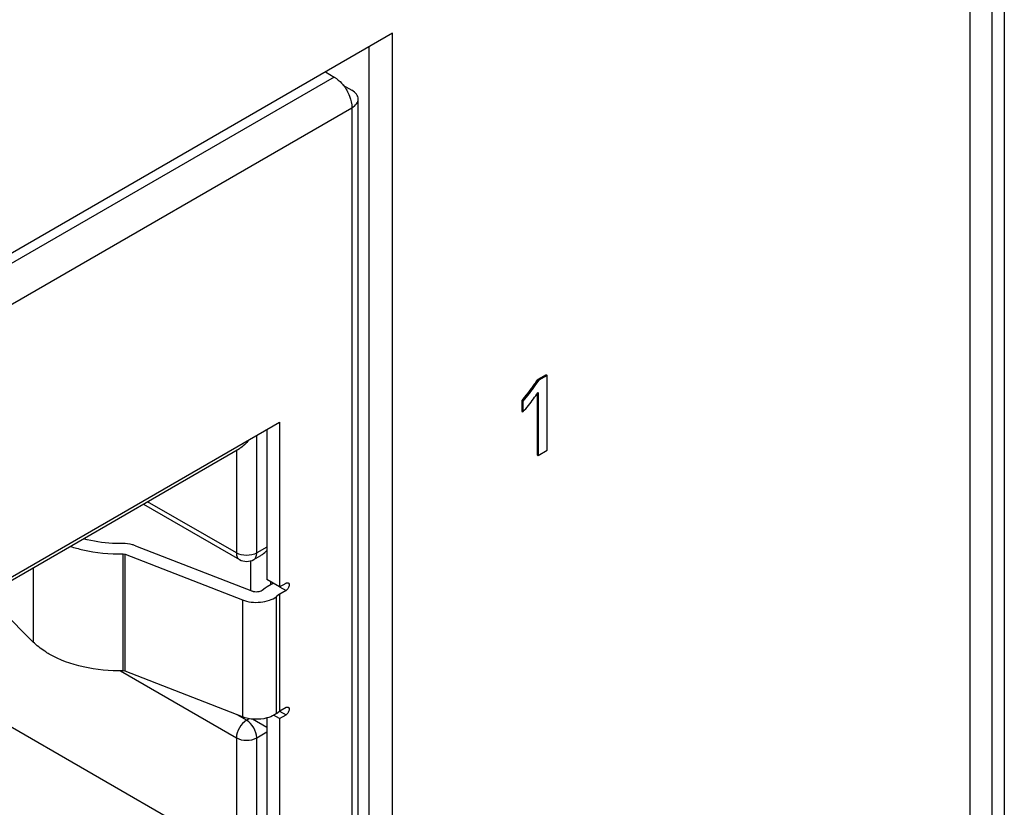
# Model space of a CAD drawing. Header units: inches. Extents: x 0 to 34, y 0 to 22.
# Tile 96 of 139: x 25.328 to 25.869, y 15.027 to 15.459. Entities that reach past the tile are written whole.
import ezdxf

# ---------------------------------------------------------------- set-up
doc = ezdxf.new("R2010")
doc.units = ezdxf.units.IN
doc.header["$LTSCALE"] = 1.87
doc.header["$MEASUREMENT"] = 0
doc.layers.get('0').update_dxf_attribs({"linetype": 'CONTINUOUS'})
doc.layers.add('02___PRT_ALL_AXES', color=7, linetype='CONTINUOUS')

msp = doc.modelspace()

# ---------------------------------------------------------------- linework, layer by layer
at = {"color": 7, "linetype": 'CONTINUOUS'}
for p, q in [((25.8616196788, 17.5321117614), (25.8616196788, 14.8851408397)), ((25.8685181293, 17.5321465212), (25.8685181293, 14.8851755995)), ((25.5323897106, 15.451909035), (25.0657549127, 15.182479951)), ((25.5323897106, 14.8967092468), (25.5323897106, 15.451909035)), ((25.5196617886, 14.9040581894), (25.5196617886, 15.4445600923)), ((25.5003973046, 15.4278192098), (25.0716790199, 15.1802826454)), ((25.4955324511, 15.4306281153), (25.5003973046, 15.4278192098)), ((25.5052024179, 15.4234385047), (25.510140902, 15.4205870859)), ((25.5136002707, 14.9075604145), (25.5136002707, 15.415764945)), ((25.0814226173, 15.1634062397), (25.510140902, 15.4109428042)), ((25.510140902, 15.4109428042), (25.510140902, 14.9027382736)), ((25.616774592, 15.2642332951), (25.6121813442, 15.2615812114)), ((25.6121813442, 15.2615812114), (25.6127102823, 15.2612758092)), ((25.6173035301, 15.2639278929), (25.6127102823, 15.2612758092)), ((25.616774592, 15.2642332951), (25.6173035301, 15.2639278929)), ((25.6173035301, 15.2227324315), (25.6173035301, 15.2639278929)), ((25.6123547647, 15.254581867), (25.6123547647, 15.2198750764)), ((25.6035202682, 15.250091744), (25.6040492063, 15.2497863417)), ((25.6035202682, 15.250091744), (25.6035202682, 15.2441337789)), ((25.6040492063, 15.2497863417), (25.6040492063, 15.2438283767)), ((25.6118258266, 15.2538157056), (25.6118258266, 15.2201804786)), ((25.6035202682, 15.2441337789), (25.6040492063, 15.2438283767)), ((25.1212321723, 15.0365984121), (25.470331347, 15.2381639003)), ((25.470331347, 15.2381639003), (25.470331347, 15.1476771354)), ((25.4633716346, 15.2341454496), (25.4633716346, 15.1516955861)), ((25.4578038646, 15.1663213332), (25.4578038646, 15.230930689)), ((25.1212321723, 15.0347642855), (25.4483631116, 15.2236455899)), ((25.4466683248, 15.2226670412), (25.4466683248, 15.1663213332)), ((25.6123547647, 15.2198750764), (25.6173035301, 15.2227324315)), ((25.6118258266, 15.2201804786), (25.6123547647, 15.2198750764)), ((25.3955687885, 15.1931628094), (25.4482988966, 15.1627171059)), ((25.4466683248, 15.1663213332), (25.3978746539, 15.1944941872)), ((25.3911274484, 15.1702946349), (25.4554176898, 15.1452566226)), ((25.4633716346, 15.1695360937), (25.4578038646, 15.1663213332)), ((25.3844626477, 15.1014880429), (25.3844626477, 15.165777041)), ((25.3844626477, 15.165777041), (25.3856235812, 15.1655832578)), ((25.3856235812, 15.1655832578), (25.4499138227, 15.1405452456)), ((25.3856235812, 15.1012942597), (25.3856235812, 15.1655832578)), ((25.4561732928, 15.1627171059), (25.4600313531, 15.1649447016)), ((25.3350444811, 15.1582168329), (25.3350444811, 15.1173854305)), ((25.4544632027, 15.1620940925), (25.4544632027, 15.1456283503)), ((25.470331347, 15.1476771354), (25.4633716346, 15.1516955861)), ((25.4623929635, 15.1470196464), (25.4607616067, 15.1457717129)), ((25.4634684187, 15.1477334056), (25.4623937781, 15.1470192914)), ((25.4669482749, 15.149742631), (25.4634684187, 15.1477334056)), ((25.4655987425, 15.1489634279), (25.4655987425, 15.1504096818)), ((25.470331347, 15.1476771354), (25.4739079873, 15.1497422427)), ((25.4703799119, 15.1477612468), (25.4739079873, 15.1457241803)), ((25.4499138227, 15.1405452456), (25.4499138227, 15.0762562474)), ((25.4702488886, 15.143595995), (25.4686175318, 15.1423480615)), ((25.4686175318, 15.0780590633), (25.4686175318, 15.1423480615)), ((25.4702488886, 15.143595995), (25.4704335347, 15.1437105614)), ((25.4702488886, 15.143595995), (25.4702488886, 15.0793069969)), ((25.4739079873, 15.1457241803), (25.4704281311, 15.1437149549)), ((25.4704281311, 15.0794259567), (25.4704281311, 15.1437149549)), ((25.3350444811, 15.1173854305), (25.3177697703, 15.1346612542)), ((25.4383166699, 15.0039920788), (25.2531266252, 15.1109184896)), ((25.382920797, 15.1015517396), (25.4466683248, 15.0647447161)), ((25.3856235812, 15.1012942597), (25.3844626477, 15.1014880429)), ((25.4499138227, 15.0762562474), (25.3856235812, 15.1012942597)), ((25.4739079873, 15.0814351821), (25.4704281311, 15.0794259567)), ((25.4522360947, 15.0743883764), (25.4471095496, 15.0773483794)), ((25.4633716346, 15.0757184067), (25.4633716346, 14.9757044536)), ((25.470331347, 15.0753520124), (25.4671102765, 15.0772118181)), ((25.4686175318, 15.0780590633), (25.4702488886, 15.0793069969)), ((25.4704281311, 15.0794259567), (25.4702571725, 15.0793045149)), ((25.470331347, 15.0753520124), (25.4739079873, 15.0774171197)), ((25.4703453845, 15.0794741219), (25.4739079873, 15.0774171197)), ((25.453688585, 15.0752270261), (25.4522360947, 15.0743883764)), ((25.455464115, 15.0750965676), (25.463402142, 15.0705130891)), ((25.470331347, 15.0753520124), (25.470331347, 14.9716860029)), ((25.4578038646, 15.0647447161), (25.4633716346, 15.0679594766)), ((25.4466683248, 15.0647447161), (25.4466683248, 14.995955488)), ((25.4578038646, 14.9830976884), (25.4578038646, 15.0647447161))]:
    msp.add_line(p, q, dxfattribs=at)
for centre, radius, start, end in [((25.5481559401, 15.2962377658), 0.0765290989, 323.7374301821, 327.022168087), ((25.5019821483, 15.3363732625), 0.1332459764, 319.6439437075, 321.7864161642), ((25.5386188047, 15.3032323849), 0.0883562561, 320.7907820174, 323.738222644), ((25.5271416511, 15.3125931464), 0.1031666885, 318.1993875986, 320.7920091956), ((25.4522360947, 15.1695335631), 0.0078718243, 239.9891913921, 300.0108086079)]:
    msp.add_arc(centre, radius, start, end, dxfattribs=at)
at = {"color": 40, "linetype": 'CONTINUOUS'}
msp.add_arc((25.496734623, 15.3407671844), 0.1400900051, 319.6642447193, 319.9906639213, dxfattribs=at)
at = {"color": 7, "linetype": 'CONTINUOUS'}
for points, knots in [([(25.5003973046, 15.4278192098), (25.5008337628, 15.4275672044), (25.5026493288, 15.4263713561), (25.5042106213, 15.4248131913), (25.5052560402, 15.4235151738)], [0, 0, 0, 0, 0.2321828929, 1, 1, 1, 1]), ([(25.5052560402, 15.4235151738), (25.506749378, 15.4216610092), (25.5090650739, 15.4176637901), (25.510140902, 15.4131168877), (25.510140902, 15.4109428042)], [0, 0, 0, 0, 0.5226868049, 1, 1, 1, 1]), ([(25.5135996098, 15.415764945), (25.5135996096, 15.4166848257), (25.5127964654, 15.4187380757), (25.5111178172, 15.4200230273), (25.510140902, 15.4205870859)], [0, 0, 0, 0, 0.4491729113, 1, 1, 1, 1]), ([(25.510140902, 15.4109428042), (25.5111178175, 15.4115068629), (25.5127964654, 15.4127918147), (25.5135996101, 15.4148450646), (25.5135996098, 15.415764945)], [0, 0, 0, 0, 0.5508272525, 1, 1, 1, 1]), ([(25.6127102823, 15.2612758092), (25.6120566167, 15.2602556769), (25.6093370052, 15.2563008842), (25.6063705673, 15.2525201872), (25.6040492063, 15.2497863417)], [0, 0, 0, 0, 0.2525175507, 1, 1, 1, 1]), ([(25.4535936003, 15.2284706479), (25.452816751, 15.2274801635), (25.4512096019, 15.2257133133), (25.4493305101, 15.2242140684), (25.4483601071, 15.2236497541)], [0, 0, 0, 0, 0.5286044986, 1, 1, 1, 1]), ([(25.3841618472, 15.171457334), (25.3823189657, 15.1714247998), (25.3751073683, 15.1715529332), (25.3678989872, 15.1726743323), (25.3627355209, 15.174146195)], [0, 0, 0, 0, 0.2555584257, 1, 1, 1, 1]), ([(25.3554539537, 15.1699484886), (25.3576918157, 15.1692109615), (25.3671398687, 15.1665958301), (25.377025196, 15.1656457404), (25.3844626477, 15.165777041)], [0, 0, 0, 0, 0.240560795, 1, 1, 1, 1]), ([(25.3911274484, 15.1702946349), (25.39060417, 15.1704984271), (25.388353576, 15.1712265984), (25.3859623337, 15.1714891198), (25.3841618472, 15.171457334)], [0, 0, 0, 0, 0.2377153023, 1, 1, 1, 1]), ([(25.4600314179, 15.1649447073), (25.4603436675, 15.1651249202), (25.4615779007, 15.1659247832), (25.4626657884, 15.1669375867), (25.4634022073, 15.1677659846)], [0, 0, 0, 0, 0.2454329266, 1, 1, 1, 1]), ([(25.4466683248, 15.1663213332), (25.4466683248, 15.1655693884), (25.4468505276, 15.1641720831), (25.4477680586, 15.1630240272), (25.4482990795, 15.1627174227)], [0, 0, 0, 0, 0.5508249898, 1, 1, 1, 1]), ([(25.4561731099, 15.1627174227), (25.4567041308, 15.1630240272), (25.4576216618, 15.1641720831), (25.4578038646, 15.1655693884), (25.4578038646, 15.1663213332)], [0, 0, 0, 0, 0.4491750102, 1, 1, 1, 1]), ([(25.4739079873, 15.1497422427), (25.4740157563, 15.1498044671), (25.4743901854, 15.1499883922), (25.4748807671, 15.1500128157), (25.475138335, 15.1498640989)], [0, 0, 0, 0, 0.2949851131, 1, 1, 1, 1]), ([(25.4756479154, 15.1487378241), (25.4756479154, 15.1481415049), (25.4752403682, 15.1469640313), (25.4744244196, 15.1460223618), (25.4739079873, 15.1457241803)], [0, 0, 0, 0, 0.4999936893, 1, 1, 1, 1]), ([(25.475138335, 15.1498640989), (25.4752194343, 15.1498172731), (25.475551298, 15.1495381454), (25.4756479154, 15.1490682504), (25.4756479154, 15.1487378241)], [0, 0, 0, 0, 0.2208273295, 1, 1, 1, 1]), ([(25.4499138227, 15.1405452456), (25.4514429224, 15.1399497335), (25.4547653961, 15.1391715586), (25.4598341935, 15.1391067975), (25.4646149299, 15.140075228), (25.4674657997, 15.1414670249), (25.4686175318, 15.1423480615)], [0, 0, 0, 0, 0.2530973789, 0.5201864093, 0.7763457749, 1, 1, 1, 1]), ([(25.4607616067, 15.1457717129), (25.460062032, 15.1452365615), (25.4581927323, 15.1447109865), (25.4563098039, 15.1449091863), (25.4554176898, 15.1452566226)], [0, 0, 0, 0, 0.479166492, 1, 1, 1, 1]), ([(25.3438037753, 15.1107943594), (25.3429676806, 15.1112771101), (25.3398510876, 15.1131941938), (25.3369495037, 15.1154802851), (25.3350444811, 15.1173854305)], [0, 0, 0, 0, 0.2638106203, 1, 1, 1, 1]), ([(25.3844626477, 15.1014880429), (25.3770941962, 15.1013579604), (25.3630069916, 15.1026969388), (25.3495658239, 15.1074674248), (25.3438037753, 15.1107943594)], [0, 0, 0, 0, 0.5255310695, 1, 1, 1, 1]), ([(25.4739079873, 15.0814351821), (25.4740157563, 15.0814974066), (25.4743901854, 15.0816813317), (25.4748807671, 15.0817057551), (25.475138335, 15.0815570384)], [0, 0, 0, 0, 0.2949851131, 1, 1, 1, 1]), ([(25.475138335, 15.0815570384), (25.4752194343, 15.0815102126), (25.475551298, 15.0812310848), (25.4756479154, 15.0807611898), (25.4756479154, 15.0804307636)], [0, 0, 0, 0, 0.2208273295, 1, 1, 1, 1]), ([(25.4634352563, 15.0756395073), (25.4612019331, 15.075039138), (25.4565858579, 15.0745968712), (25.452011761, 15.0754391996), (25.4499138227, 15.0762562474)], [0, 0, 0, 0, 0.5067032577, 1, 1, 1, 1]), ([(25.4686175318, 15.0780590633), (25.4682688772, 15.0777923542), (25.4666748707, 15.0767272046), (25.4648591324, 15.0760222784), (25.4634352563, 15.0756395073)], [0, 0, 0, 0, 0.2294187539, 1, 1, 1, 1]), ([(25.4756479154, 15.0804307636), (25.4756479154, 15.0798344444), (25.4752403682, 15.0786569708), (25.4744244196, 15.0777153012), (25.4739079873, 15.0774171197)], [0, 0, 0, 0, 0.4999936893, 1, 1, 1, 1]), ([(25.4522360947, 15.0743883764), (25.4505835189, 15.0734341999), (25.447972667, 15.0704207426), (25.4466683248, 15.0666529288), (25.4466683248, 15.0647447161)], [0, 0, 0, 0, 0.5000063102, 1, 1, 1, 1]), ([(25.4578038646, 15.0647447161), (25.4578038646, 15.0666529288), (25.4564995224, 15.0704207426), (25.4538886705, 15.0734341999), (25.4522360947, 15.0743883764)], [0, 0, 0, 0, 0.4999936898, 1, 1, 1, 1])]:
    msp.add_open_spline(points, degree=3, knots=knots, dxfattribs=at)
at = {"color": 40, "linetype": 'CONTINUOUS'}
msp.add_open_spline([(25.6040351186, 15.2507015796), (25.6062610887, 15.2533535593), (25.609046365, 15.2569319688), (25.6116246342, 15.2607123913), (25.6121813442, 15.2615812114)], degree=3, knots=[0, 0, 0, 0, 0.7751026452, 1, 1, 1, 1], dxfattribs=at)
at = {"color": 7, "linetype": 'CONTINUOUS'}
for points in [[(25.6066748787, 15.2539480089), (25.6086147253, 15.2564137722), (25.6104887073, 15.2589396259), (25.6121813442, 15.2615812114)], [(25.4578038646, 15.1663213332), (25.4561513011, 15.1653671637), (25.4522360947, 15.1646127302), (25.4483208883, 15.1653671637), (25.4466683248, 15.1663213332)], [(25.4466683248, 15.0647447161), (25.4483208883, 15.0637905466), (25.4522360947, 15.0630361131), (25.4561513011, 15.0637905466), (25.4578038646, 15.0647447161)]]:
    msp.add_open_spline(points, degree=3, dxfattribs=at)
at = {"layer": '02___PRT_ALL_AXES', "color": 7, "linetype": 'CONTINUOUS'}
msp.add_line((25.849696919, 14.8905230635), (25.849696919, 17.5322865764), dxfattribs=at)

doc.saveas('drawing.dxf')
